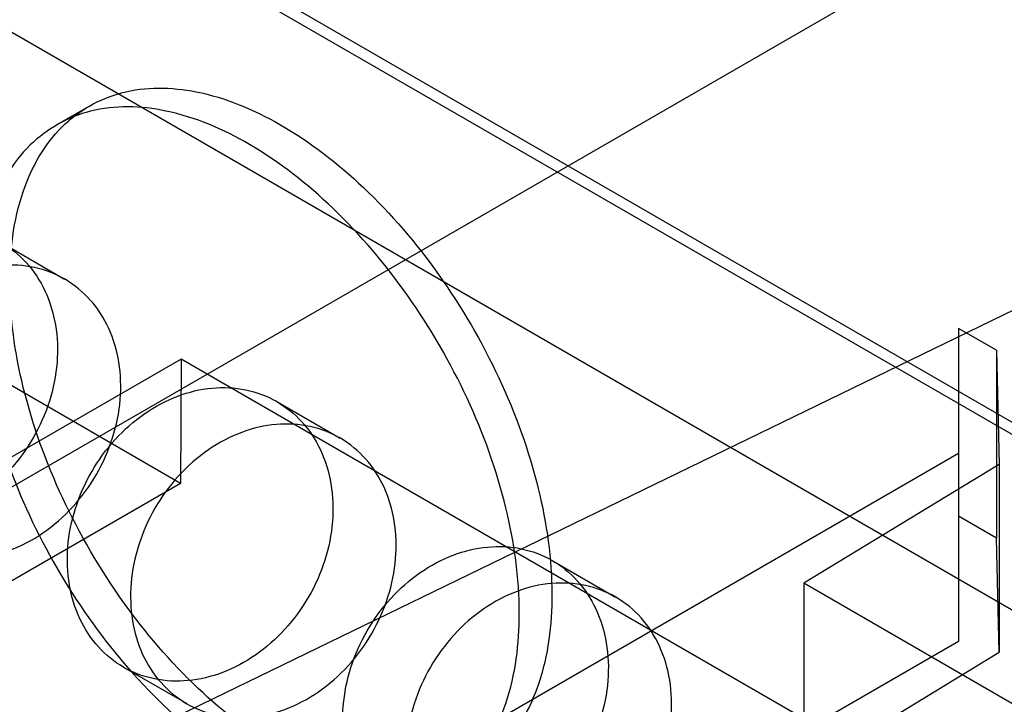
# Model space of a CAD drawing. Header units: millimetres. Extents: x 60 to 337, y 43 to 512.
# Tile 37 of 73: x 139 to 151, y 222 to 231. Entities that reach past the tile are written whole.
import ezdxf

# ---------------------------------------------------------------- set-up
doc = ezdxf.new("R2010")
doc.units = ezdxf.units.MM
doc.header["$LTSCALE"] = 36.045028
doc.layers.get('0').update_dxf_attribs({"linetype": 'CONTINUOUS'})

msp = doc.modelspace()

# ---------------------------------------------------------------- linework, layer by layer
at = {"color": 7, "linetype": 'CONTINUOUS'}
for p, q in [((111.554, 248.534), (168.122, 215.874)), ((109.004, 247.557), (166.793, 214.193)), ((140.652, 224.671), (118.625, 237.388)), ((130.841, 237.235), (161.28, 219.661)), ((89.633, 196.441), (154.333, 233.795)), ((138.706, 220.715), (157.681, 229.929)), ((139.035, 229.349), (139.459, 229.593)), ((138.315, 227.813), (139.14, 227.337)), ((151.293, 226.407), (150.798, 226.693)), ((150.798, 226.693), (150.798, 222.61)), ((151.293, 226.407), (151.327, 224.918)), ((151.293, 226.407), (151.293, 223.958)), ((140.658, 226.293), (133.587, 222.211)), ((140.658, 226.293), (140.652, 224.671)), ((160.939, 214.585), (140.658, 226.293)), ((141.907, 225.739), (142.732, 225.263)), ((150.798, 225.06), (138.07, 217.711)), ((151.327, 224.918), (148.779, 223.368)), ((151.327, 224.918), (151.327, 222.469)), ((140.652, 224.671), (133.581, 220.589)), ((151.293, 223.958), (150.798, 224.243)), ((151.327, 222.469), (151.293, 223.958)), ((145.499, 223.665), (146.324, 223.189)), ((159.182, 217.362), (148.779, 223.368)), ((148.779, 223.368), (148.779, 220.919)), ((150.798, 222.61), (138.07, 215.262)), ((148.779, 220.919), (151.327, 222.469)), ((139.907, 222.275), (140.732, 221.799))]:
    msp.add_line(p, q, dxfattribs=at)
for points, knots in [([(138.424, 227.305), (138.424, 227.699), (138.511, 228.43), (139.019, 229.36), (139.888, 229.858), (140.938, 229.832), (142.031, 229.368), (143.103, 228.534), (144.066, 227.405), (144.841, 226.075), (145.354, 224.662), (145.495, 223.686), (145.495, 223.222)], [0, 0, 0, 0, 0.094268, 0.172729, 0.24381, 0.321471, 0.414616, 0.523427, 0.642939, 0.767129, 0.889163, 1, 1, 1, 1]), ([(145.07, 222.977), (145.07, 223.439), (144.932, 224.408), (144.426, 225.809), (143.66, 227.133), (142.704, 228.264), (141.635, 229.106), (140.541, 229.581), (139.485, 229.619), (138.603, 229.126), (138.087, 228.191), (137.999, 227.456), (137.999, 227.06)], [0, 0, 0, 0, 0.110312, 0.231068, 0.354187, 0.473616, 0.58285, 0.676363, 0.754507, 0.826216, 0.905344, 1, 1, 1, 1]), ([(135.901, 226.897), (135.988, 227.048), (136.192, 227.329), (136.575, 227.667), (137.007, 227.899), (137.462, 228.01), (137.911, 227.989), (138.321, 227.836), (138.661, 227.561), (138.906, 227.185), (139.042, 226.734), (139.06, 226.239), (138.958, 225.735), (138.816, 225.416), (138.729, 225.264)], [0, 0, 0, 0, 0.091492, 0.180901, 0.266409, 0.347108, 0.424235, 0.498886, 0.573439, 0.650503, 0.731639, 0.817946, 0.908177, 1, 1, 1, 1]), ([(139.554, 224.788), (139.641, 224.939), (139.782, 225.256), (139.884, 225.756), (139.868, 226.247), (139.737, 226.696), (139.495, 227.075), (139.157, 227.353), (138.749, 227.51), (138.3, 227.535), (137.842, 227.427), (137.405, 227.195), (137.019, 226.855), (136.813, 226.572), (136.726, 226.421)], [0, 0, 0, 0, 0.091492, 0.1809, 0.266408, 0.347106, 0.424233, 0.498884, 0.573437, 0.650502, 0.731638, 0.817946, 0.908176, 1, 1, 1, 1]), ([(145.495, 223.222), (145.495, 222.827), (145.408, 222.097), (144.9, 221.167), (144.031, 220.668), (142.981, 220.695), (141.887, 221.159), (140.816, 221.993), (139.852, 223.122), (139.077, 224.452), (138.564, 225.864), (138.424, 226.841), (138.424, 227.305)], [0, 0, 0, 0, 0.094268, 0.172729, 0.24381, 0.321471, 0.414616, 0.523427, 0.642939, 0.767129, 0.889163, 1, 1, 1, 1]), ([(137.999, 227.06), (137.999, 226.598), (138.138, 225.629), (138.644, 224.227), (139.41, 222.904), (140.366, 221.773), (141.435, 220.931), (142.529, 220.456), (143.585, 220.418), (144.467, 220.911), (144.983, 221.846), (145.07, 222.581), (145.07, 222.977)], [0, 0, 0, 0, 0.110312, 0.231068, 0.354187, 0.473616, 0.58285, 0.676363, 0.754507, 0.826216, 0.905344, 1, 1, 1, 1]), ([(138.729, 225.264), (138.642, 225.114), (138.438, 224.833), (138.055, 224.495), (137.623, 224.263), (137.168, 224.152), (136.719, 224.172), (136.309, 224.325), (135.969, 224.601), (135.724, 224.977), (135.588, 225.428), (135.57, 225.922), (135.672, 226.427), (135.813, 226.746), (135.901, 226.897)], [0, 0, 0, 0, 0.091492, 0.180901, 0.266409, 0.347108, 0.424235, 0.498886, 0.573439, 0.650503, 0.731639, 0.817946, 0.908177, 1, 1, 1, 1]), ([(136.726, 226.421), (136.639, 226.27), (136.498, 225.953), (136.396, 225.453), (136.412, 224.962), (136.543, 224.513), (136.785, 224.134), (137.123, 223.856), (137.531, 223.699), (137.98, 223.674), (138.438, 223.782), (138.875, 224.014), (139.261, 224.354), (139.467, 224.637), (139.554, 224.788)], [0, 0, 0, 0, 0.091492, 0.1809, 0.266408, 0.347106, 0.424233, 0.498884, 0.573437, 0.650502, 0.731638, 0.817946, 0.908176, 1, 1, 1, 1]), ([(139.493, 224.823), (139.58, 224.974), (139.784, 225.255), (140.167, 225.593), (140.599, 225.825), (141.054, 225.936), (141.503, 225.915), (141.913, 225.762), (142.253, 225.487), (142.499, 225.111), (142.634, 224.66), (142.652, 224.165), (142.55, 223.661), (142.409, 223.342), (142.321, 223.19)], [0, 0, 0, 0, 0.091492, 0.180901, 0.266409, 0.347108, 0.424235, 0.498886, 0.573439, 0.650503, 0.731639, 0.817946, 0.908177, 1, 1, 1, 1]), ([(143.146, 222.714), (143.233, 222.865), (143.374, 223.182), (143.476, 223.683), (143.46, 224.173), (143.329, 224.623), (143.087, 225.001), (142.75, 225.279), (142.341, 225.436), (141.892, 225.461), (141.434, 225.353), (140.997, 225.121), (140.611, 224.781), (140.405, 224.498), (140.318, 224.347)], [0, 0, 0, 0, 0.091492, 0.1809, 0.266408, 0.347106, 0.424233, 0.498884, 0.573437, 0.650502, 0.731638, 0.817946, 0.908176, 1, 1, 1, 1]), ([(142.321, 223.19), (142.234, 223.04), (142.03, 222.759), (141.647, 222.421), (141.215, 222.189), (140.76, 222.078), (140.312, 222.098), (139.901, 222.251), (139.561, 222.527), (139.316, 222.903), (139.18, 223.354), (139.163, 223.848), (139.264, 224.353), (139.406, 224.672), (139.493, 224.823)], [0, 0, 0, 0, 0.091492, 0.180901, 0.266409, 0.347108, 0.424235, 0.498886, 0.573439, 0.650503, 0.731639, 0.817946, 0.908177, 1, 1, 1, 1]), ([(140.318, 224.347), (140.231, 224.196), (140.09, 223.879), (139.989, 223.379), (140.004, 222.888), (140.135, 222.439), (140.377, 222.061), (140.715, 221.782), (141.123, 221.625), (141.572, 221.6), (142.03, 221.708), (142.467, 221.941), (142.853, 222.281), (143.059, 222.563), (143.146, 222.714)], [0, 0, 0, 0, 0.091492, 0.1809, 0.266408, 0.347106, 0.424233, 0.498884, 0.573437, 0.650502, 0.731638, 0.817946, 0.908176, 1, 1, 1, 1]), ([(143.085, 222.75), (143.172, 222.9), (143.376, 223.181), (143.759, 223.519), (144.192, 223.751), (144.647, 223.862), (145.095, 223.842), (145.505, 223.689), (145.845, 223.413), (146.091, 223.037), (146.226, 222.586), (146.244, 222.092), (146.142, 221.587), (146.001, 221.268), (145.913, 221.117)], [0, 0, 0, 0, 0.091492, 0.180901, 0.266409, 0.347108, 0.424235, 0.498886, 0.573439, 0.650503, 0.731639, 0.817946, 0.908177, 1, 1, 1, 1]), ([(146.738, 220.64), (146.825, 220.791), (146.966, 221.108), (147.068, 221.609), (147.053, 222.099), (146.921, 222.549), (146.679, 222.927), (146.342, 223.206), (145.933, 223.363), (145.484, 223.387), (145.026, 223.279), (144.589, 223.047), (144.203, 222.707), (143.997, 222.424), (143.91, 222.273)], [0, 0, 0, 0, 0.091492, 0.1809, 0.266408, 0.347106, 0.424233, 0.498884, 0.573437, 0.650502, 0.731638, 0.817946, 0.908176, 1, 1, 1, 1]), ([(145.913, 221.117), (145.826, 220.966), (145.622, 220.685), (145.239, 220.347), (144.807, 220.115), (144.352, 220.004), (143.904, 220.025), (143.493, 220.178), (143.153, 220.453), (142.908, 220.829), (142.772, 221.28), (142.755, 221.775), (142.856, 222.279), (142.998, 222.598), (143.085, 222.75)], [0, 0, 0, 0, 0.091492, 0.180901, 0.266409, 0.347108, 0.424235, 0.498886, 0.573439, 0.650503, 0.731639, 0.817946, 0.908177, 1, 1, 1, 1]), ([(143.91, 222.273), (143.823, 222.123), (143.682, 221.805), (143.581, 221.305), (143.596, 220.814), (143.728, 220.365), (143.969, 219.987), (144.307, 219.708), (144.715, 219.551), (145.164, 219.527), (145.622, 219.635), (146.059, 219.867), (146.445, 220.207), (146.651, 220.489), (146.738, 220.64)], [0, 0, 0, 0, 0.091492, 0.1809, 0.266408, 0.347106, 0.424233, 0.498884, 0.573437, 0.650502, 0.731638, 0.817946, 0.908176, 1, 1, 1, 1])]:
    msp.add_open_spline(points, degree=3, knots=knots, dxfattribs=at)

doc.saveas('drawing.dxf')
